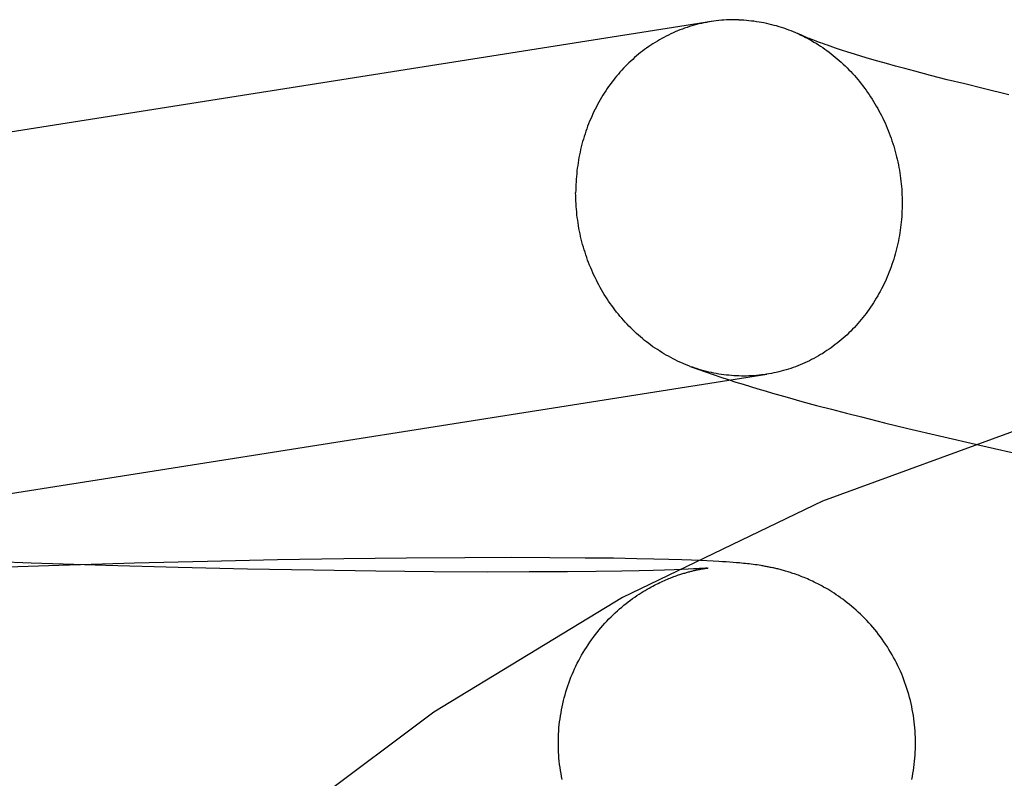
# Model space of a CAD drawing. Header units: inches. Extents: x 0 to 268, y 0 to 174.
# Tile 26 of 71: x 93.2523 to 93.3598, y 88.7492 to 88.8321. Entities that reach past the tile are written whole.
import ezdxf

# ---------------------------------------------------------------- set-up
doc = ezdxf.new("R2010")
doc.units = ezdxf.units.IN
doc.header["$LTSCALE"] = 14.749625
doc.header["$MEASUREMENT"] = 0
doc.linetypes.add('HIDDEN', pattern=[0.2, 0.1, -0.1])
doc.layers.add('DEFAULT_2', color=8, linetype='HIDDEN')

msp = doc.modelspace()

# ---------------------------------------------------------------- linework, layer by layer
at = {"layer": 'DEFAULT_2', "color": 8, "linetype": 'HIDDEN'}
for p, q in [((93.34204, 88.82878), (93.34139, 88.82899)), ((93.34273, 88.82856), (93.34204, 88.82878)), ((93.34348, 88.82833), (93.34273, 88.82856)), ((93.34427, 88.82808), (93.34348, 88.82833)), ((93.34511, 88.82783), (93.34427, 88.82808)), ((93.34601, 88.82757), (93.34511, 88.82783)), ((93.34695, 88.82731), (93.34601, 88.82757)), ((93.34794, 88.82703), (93.34695, 88.82731)), ((93.34898, 88.82675), (93.34794, 88.82703)), ((93.35006, 88.82646), (93.34898, 88.82675)), ((93.35177, 88.82601), (93.35006, 88.82646)), ((93.35359, 88.82554), (93.35177, 88.82601)), ((93.3555, 88.82507), (93.35359, 88.82554)), ((93.35751, 88.82458), (93.3555, 88.82507)), ((93.36032, 88.8239), (93.35751, 88.82458)), ((93.33611, 88.79085), (93.33771, 88.79041)), ((93.33771, 88.79041), (93.33932, 88.78997)), ((93.33932, 88.78997), (93.34094, 88.78954)), ((93.34094, 88.78954), (93.34258, 88.78912)), ((93.34258, 88.78912), (93.34423, 88.7887)), ((93.34423, 88.7887), (93.34674, 88.78808)), ((93.34674, 88.78808), (93.34928, 88.78746)), ((93.34928, 88.78746), (93.35274, 88.78664)), ((93.35274, 88.78664), (93.35717, 88.78562)), ((93.35717, 88.78562), (93.36262, 88.78439)), ((93.25358, 88.77275), (93.24522, 88.77305)), ((93.27282, 88.77293), (93.26484, 88.77273)), ((93.28046, 88.77309), (93.27282, 88.77293)), ((93.28771, 88.77321), (93.28046, 88.77309)), ((93.29453, 88.77329), (93.28771, 88.77321)), ((93.3009, 88.77333), (93.29453, 88.77329)), ((93.30599, 88.77334), (93.3009, 88.77333)), ((93.3102, 88.77333), (93.30599, 88.77334)), ((93.31404, 88.7733), (93.3102, 88.77333)), ((93.31715, 88.77327), (93.31404, 88.7733)), ((93.31971, 88.77322), (93.31715, 88.77327)), ((93.32157, 88.77318), (93.31971, 88.77322)), ((93.32319, 88.77314), (93.32157, 88.77318)), ((93.32462, 88.7731), (93.32319, 88.77314)), ((93.32568, 88.77306), (93.32462, 88.7731)), ((93.32665, 88.77302), (93.32568, 88.77306)), ((93.32736, 88.77299), (93.32665, 88.77302)), ((93.32802, 88.77295), (93.32736, 88.77299)), ((93.32864, 88.77292), (93.32802, 88.77295)), ((93.32907, 88.77289), (93.32864, 88.77292)), ((93.32947, 88.77287), (93.32907, 88.77289)), ((93.32986, 88.77284), (93.32947, 88.77287)), ((93.33023, 88.77281), (93.32986, 88.77284)), ((93.33058, 88.77279), (93.33023, 88.77281)), ((93.25657, 88.77249), (93.24805, 88.7722)), ((93.26173, 88.77249), (93.25358, 88.77275)), ((93.26484, 88.77273), (93.25657, 88.77249)), ((93.26961, 88.77227), (93.26173, 88.77249)), ((93.27718, 88.77209), (93.26961, 88.77227)), ((93.28439, 88.77196), (93.27718, 88.77209)), ((93.29119, 88.77186), (93.28439, 88.77196)), ((93.29753, 88.7718), (93.29119, 88.77186)), ((93.30338, 88.77177), (93.29753, 88.7718)), ((93.30796, 88.77178), (93.30338, 88.77177)), ((93.31213, 88.7718), (93.30796, 88.77178)), ((93.31526, 88.77183), (93.31213, 88.7718)), ((93.31806, 88.77187), (93.31526, 88.77183)), ((93.31996, 88.77191), (93.31806, 88.77187)), ((93.32149, 88.77194), (93.31996, 88.77191)), ((93.32273, 88.77198), (93.32149, 88.77194)), ((93.32376, 88.77201), (93.32273, 88.77198)), ((93.3246, 88.77204), (93.32376, 88.77201)), ((93.3253, 88.77207), (93.3246, 88.77204)), ((93.32588, 88.7721), (93.3253, 88.77207)), ((93.32624, 88.77212), (93.32588, 88.7721)), ((93.32654, 88.77214), (93.32624, 88.77212)), ((93.3268, 88.77216), (93.32654, 88.77214)), ((93.32701, 88.77217), (93.3268, 88.77216)), ((93.32681, 88.77211), (93.32693, 88.77213)), ((93.32693, 88.77213), (93.32704, 88.77215)), ((93.32719, 88.77218), (93.32701, 88.77217)), ((93.32704, 88.77215), (93.32715, 88.77216)), ((93.32715, 88.77216), (93.32723, 88.77218)), ((93.32732, 88.77219), (93.32719, 88.77218)), ((93.32723, 88.77218), (93.32731, 88.77219)), ((93.32738, 88.7722), (93.32732, 88.77219)), ((93.32743, 88.7722), (93.32741, 88.7722)), ((93.32742, 88.7722), (93.32744, 88.7722)), ((93.32745, 88.7722), (93.32746, 88.77221)), ((93.32746, 88.77221), (93.32745, 88.7722)), ((93.32747, 88.77221), (93.32747, 88.77221)), ((93.32747, 88.77221), (93.32747, 88.77221)), ((93.33091, 88.77276), (93.33058, 88.77279)), ((93.33113, 88.77274), (93.33091, 88.77276)), ((93.33134, 88.77271), (93.33113, 88.77274)), ((93.33156, 88.77269), (93.33134, 88.77271)), ((93.33177, 88.77267), (93.33156, 88.77269)), ((93.33198, 88.77265), (93.33177, 88.77267)), ((93.33219, 88.77262), (93.33198, 88.77265)), ((93.3324, 88.77259), (93.33219, 88.77262)), ((93.33261, 88.77257), (93.3324, 88.77259)), ((93.33283, 88.77254), (93.33261, 88.77257)), ((93.33304, 88.7725), (93.33283, 88.77254))]:
    msp.add_line(p, q, dxfattribs=at)
for points in [[(93.33085, 88.83208), (93.33057, 88.83209), (93.3303, 88.83209), (93.33002, 88.83209), (93.32975, 88.83208), (93.32948, 88.83207), (93.3292, 88.83205), (93.32893, 88.83203), (93.32866, 88.832), (93.32838, 88.83197), (93.32811, 88.83194), (93.32784, 88.8319), (93.11036, 88.79761)], [(93.33085, 88.83208), (93.33112, 88.83207), (93.3314, 88.83206), (93.33167, 88.83204), (93.33194, 88.83201), (93.33222, 88.83198), (93.33249, 88.83195), (93.33276, 88.83191), (93.33304, 88.83187), (93.33331, 88.83182), (93.33358, 88.83177), (93.33385, 88.83171), (93.33412, 88.83165), (93.33439, 88.83158), (93.33466, 88.83151), (93.33493, 88.83144), (93.33519, 88.83136), (93.33546, 88.83128), (93.33572, 88.83119), (93.33599, 88.8311), (93.33625, 88.831), (93.33651, 88.8309), (93.33677, 88.83079), (93.33703, 88.83068), (93.33729, 88.83057)], [(93.32781, 88.83189), (93.32757, 88.83185), (93.3273, 88.8318), (93.32703, 88.83175), (93.32677, 88.83169), (93.3265, 88.83163), (93.32623, 88.83156), (93.32597, 88.83149), (93.32571, 88.83142), (93.32544, 88.83134), (93.32518, 88.83125), (93.32492, 88.83116), (93.32467, 88.83107), (93.32441, 88.83097), (93.32415, 88.83087), (93.3239, 88.83076), (93.32365, 88.83065), (93.3234, 88.83053), (93.32315, 88.83041), (93.3229, 88.83029), (93.32266, 88.83016), (93.32242, 88.83003), (93.32217, 88.82989), (93.32194, 88.82975), (93.3217, 88.82961), (93.32146, 88.82946), (93.32123, 88.82931), (93.321, 88.82915), (93.32077, 88.82899), (93.32055, 88.82883), (93.32033, 88.82866), (93.32011, 88.82849), (93.31989, 88.82831), (93.31967, 88.82813), (93.31946, 88.82795), (93.31925, 88.82776), (93.31904, 88.82757), (93.31884, 88.82738), (93.31864, 88.82718), (93.31844, 88.82698), (93.31824, 88.82678), (93.31805, 88.82657), (93.31786, 88.82636), (93.31768, 88.82614), (93.31749, 88.82593), (93.31731, 88.82571), (93.31714, 88.82548), (93.31696, 88.82526), (93.31679, 88.82503), (93.31662, 88.8248), (93.31646, 88.82456), (93.3163, 88.82432), (93.31614, 88.82408), (93.31599, 88.82384), (93.31584, 88.82359), (93.31569, 88.82334), (93.31555, 88.82309), (93.31541, 88.82284), (93.31528, 88.82258), (93.31515, 88.82232), (93.31502, 88.82206), (93.31489, 88.8218), (93.31477, 88.82153), (93.31466, 88.82126), (93.31454, 88.82099), (93.31443, 88.82072), (93.31433, 88.82045), (93.31423, 88.82017), (93.31413, 88.8199), (93.31404, 88.81962), (93.31395, 88.81934), (93.31386, 88.81906), (93.31378, 88.81877), (93.3137, 88.81849), (93.31363, 88.8182), (93.31356, 88.81791), (93.3135, 88.81762), (93.31344, 88.81733), (93.31338, 88.81704), (93.31333, 88.81675), (93.31328, 88.81646), (93.31324, 88.81616), (93.3132, 88.81587), (93.31316, 88.81557), (93.31313, 88.81527), (93.3131, 88.81498), (93.31308, 88.81468), (93.31306, 88.81438), (93.31304, 88.81408), (93.31303, 88.81378), (93.31303, 88.81348), (93.31302, 88.81318)], [(93.34139, 88.82899), (93.3408, 88.8292), (93.34052, 88.82929), (93.34025, 88.82939), (93.34, 88.82948), (93.33975, 88.82957), (93.33952, 88.82965), (93.3393, 88.82973), (93.3391, 88.82981), (93.3389, 88.82989), (93.33871, 88.82996), (93.33854, 88.83003), (93.33837, 88.83009), (93.33822, 88.83016), (93.33808, 88.83022), (93.33794, 88.83027), (93.33782, 88.83033), (93.33771, 88.83038), (93.33761, 88.83042), (93.33751, 88.83047), (93.33729, 88.83057)], [(93.33743, 88.8305), (93.33754, 88.83045), (93.33779, 88.83033), (93.33805, 88.8302), (93.3383, 88.83007), (93.33854, 88.82994), (93.33879, 88.8298), (93.33904, 88.82965), (93.33928, 88.82951), (93.33952, 88.82935), (93.33976, 88.8292), (93.34, 88.82904), (93.34023, 88.82888), (93.34046, 88.82871), (93.34069, 88.82854), (93.34092, 88.82837), (93.34114, 88.82819), (93.34137, 88.82801), (93.34159, 88.82782), (93.34181, 88.82763), (93.34202, 88.82744), (93.34223, 88.82724), (93.34244, 88.82704), (93.34265, 88.82684), (93.34285, 88.82663), (93.34306, 88.82642), (93.34325, 88.82621), (93.34345, 88.82599), (93.34364, 88.82577), (93.34383, 88.82555), (93.34402, 88.82533), (93.3442, 88.8251), (93.34438, 88.82487), (93.34456, 88.82463), (93.34473, 88.82439), (93.3449, 88.82415), (93.34507, 88.82391), (93.34523, 88.82367), (93.34539, 88.82342), (93.34555, 88.82317), (93.3457, 88.82291), (93.34585, 88.82266), (93.346, 88.8224), (93.34614, 88.82214), (93.34628, 88.82188), (93.34642, 88.82161), (93.34655, 88.82135), (93.34668, 88.82108), (93.3468, 88.82081), (93.34692, 88.82053), (93.34704, 88.82026), (93.34715, 88.81998), (93.34726, 88.8197), (93.34737, 88.81942), (93.34747, 88.81914), (93.34756, 88.81886), (93.34766, 88.81857), (93.34775, 88.81829), (93.34783, 88.818), (93.34791, 88.81771), (93.34799, 88.81742), (93.34806, 88.81713), (93.34813, 88.81684), (93.3482, 88.81655), (93.34826, 88.81625), (93.34831, 88.81596), (93.34837, 88.81566), (93.34841, 88.81536), (93.34846, 88.81507), (93.3485, 88.81477), (93.34853, 88.81447), (93.34857, 88.81417), (93.34859, 88.81387), (93.34862, 88.81357), (93.34864, 88.81328), (93.34865, 88.81298), (93.34866, 88.81268), (93.34867, 88.81238), (93.34867, 88.81208)], [(93.32553, 88.79423), (93.32544, 88.79426), (93.32518, 88.79436), (93.32492, 88.79447), (93.32467, 88.79458), (93.32441, 88.79469), (93.32415, 88.79481), (93.3239, 88.79493), (93.32365, 88.79506), (93.3234, 88.79519), (93.32315, 88.79533), (93.3229, 88.79546), (93.32266, 88.79561), (93.32242, 88.79575), (93.32217, 88.79591), (93.32194, 88.79606), (93.3217, 88.79622), (93.32146, 88.79638), (93.32123, 88.79655), (93.321, 88.79672), (93.32077, 88.7969), (93.32055, 88.79707), (93.32033, 88.79726), (93.32011, 88.79744), (93.31989, 88.79763), (93.31967, 88.79782), (93.31946, 88.79802), (93.31925, 88.79822), (93.31904, 88.79842), (93.31884, 88.79863), (93.31864, 88.79884), (93.31844, 88.79905), (93.31824, 88.79927), (93.31805, 88.79949), (93.31786, 88.79971), (93.31768, 88.79993), (93.31749, 88.80016), (93.31731, 88.8004), (93.31714, 88.80063), (93.31696, 88.80087), (93.31679, 88.80111), (93.31662, 88.80135), (93.31646, 88.8016), (93.3163, 88.80184), (93.31614, 88.80209), (93.31599, 88.80235), (93.31584, 88.8026), (93.31569, 88.80286), (93.31555, 88.80312), (93.31541, 88.80338), (93.31528, 88.80365), (93.31515, 88.80392), (93.31502, 88.80418), (93.31489, 88.80446), (93.31477, 88.80473), (93.31466, 88.805), (93.31454, 88.80528), (93.31443, 88.80556), (93.31433, 88.80584), (93.31423, 88.80612), (93.31413, 88.8064), (93.31404, 88.80669), (93.31395, 88.80697), (93.31386, 88.80726), (93.31378, 88.80755), (93.3137, 88.80784), (93.31363, 88.80813), (93.31356, 88.80842), (93.3135, 88.80872), (93.31344, 88.80901), (93.31338, 88.8093), (93.31333, 88.8096), (93.31328, 88.8099), (93.31324, 88.81019), (93.3132, 88.81049), (93.31316, 88.81079), (93.31313, 88.81109), (93.3131, 88.81139), (93.31308, 88.81169), (93.31306, 88.81199), (93.31304, 88.81229), (93.31303, 88.81259), (93.31303, 88.81288), (93.31302, 88.81318)], [(93.34867, 88.81208), (93.34867, 88.81178), (93.34866, 88.81148), (93.34865, 88.81118), (93.34864, 88.81088), (93.34862, 88.81058), (93.34859, 88.81028), (93.34857, 88.80999), (93.34853, 88.80969), (93.3485, 88.80939), (93.34846, 88.8091), (93.34841, 88.80881), (93.34837, 88.80851), (93.34831, 88.80822), (93.34826, 88.80793), (93.3482, 88.80764), (93.34813, 88.80735), (93.34806, 88.80706), (93.34799, 88.80677), (93.34791, 88.80649), (93.34783, 88.80621), (93.34775, 88.80592), (93.34766, 88.80564), (93.34756, 88.80536), (93.34747, 88.80509), (93.34737, 88.80481), (93.34726, 88.80454), (93.34715, 88.80427), (93.34704, 88.804), (93.34692, 88.80373), (93.3468, 88.80346), (93.34668, 88.8032), (93.34655, 88.80294), (93.34642, 88.80268), (93.34628, 88.80242), (93.34614, 88.80217), (93.346, 88.80192), (93.34585, 88.80167), (93.3457, 88.80142), (93.34555, 88.80118), (93.34539, 88.80094), (93.34523, 88.8007), (93.34507, 88.80047), (93.3449, 88.80023), (93.34473, 88.8), (93.34456, 88.79978), (93.34438, 88.79955), (93.3442, 88.79933), (93.34402, 88.79912), (93.34383, 88.7989), (93.34364, 88.79869), (93.34345, 88.79848), (93.34325, 88.79828), (93.34306, 88.79808), (93.34285, 88.79788), (93.34265, 88.79769), (93.34244, 88.7975), (93.34223, 88.79731), (93.34202, 88.79713), (93.34181, 88.79695), (93.34159, 88.79677), (93.34137, 88.7966), (93.34114, 88.79643), (93.34092, 88.79627), (93.34069, 88.79611), (93.34046, 88.79595), (93.34023, 88.7958), (93.34, 88.79565), (93.33976, 88.79551), (93.33952, 88.79537), (93.33928, 88.79523), (93.33904, 88.7951), (93.33879, 88.79497), (93.33854, 88.79485), (93.3383, 88.79473), (93.33805, 88.79461), (93.33779, 88.7945), (93.33754, 88.79439), (93.33729, 88.79429), (93.33703, 88.79419), (93.33677, 88.7941), (93.33651, 88.79401), (93.33625, 88.79393), (93.33599, 88.79385), (93.33572, 88.79377), (93.33546, 88.7937), (93.33519, 88.79363), (93.33493, 88.79357), (93.33466, 88.79351), (93.33439, 88.79346), (93.33412, 88.79341), (93.33388, 88.79337)], [(93.13606, 88.76225), (93.1364, 88.76229), (93.13673, 88.76233), (93.13704, 88.76237), (93.13735, 88.7624), (93.13765, 88.76244), (93.13793, 88.76248), (93.13821, 88.76252), (93.13848, 88.76256), (93.33388, 88.79337)], [(93.32553, 88.79423), (93.32636, 88.79392), (93.32721, 88.79362), (93.32804, 88.79333), (93.32887, 88.79306), (93.32969, 88.79279), (93.3305, 88.79252), (93.33131, 88.79227), (93.33212, 88.79202), (93.33292, 88.79178), (93.33372, 88.79154), (93.33452, 88.79131), (93.33611, 88.79085)], [(93.33085, 88.79318), (93.33057, 88.79319), (93.3303, 88.7932), (93.33002, 88.79322), (93.32975, 88.79325), (93.32948, 88.79328), (93.3292, 88.79331), (93.32893, 88.79335), (93.32866, 88.79339), (93.32838, 88.79344), (93.32811, 88.79349), (93.32784, 88.79355), (93.32757, 88.79361), (93.3273, 88.79368), (93.32703, 88.79375), (93.32677, 88.79382), (93.3265, 88.7939), (93.32623, 88.79398), (93.32597, 88.79407), (93.32571, 88.79416)], [(93.33385, 88.79336), (93.33358, 88.79332), (93.33331, 88.79329), (93.33304, 88.79326), (93.33276, 88.79323), (93.33249, 88.79321), (93.33222, 88.79319), (93.33194, 88.79318), (93.33167, 88.79317), (93.3314, 88.79317), (93.33112, 88.79317), (93.33085, 88.79318)], [(93.31113, 88.75309), (93.31113, 88.75339), (93.31114, 88.75373), (93.31116, 88.75407), (93.31118, 88.7544), (93.3112, 88.75474), (93.31123, 88.75507), (93.31127, 88.7554), (93.31131, 88.75574), (93.31136, 88.75607), (93.31142, 88.7564), (93.31148, 88.75673), (93.31154, 88.75706), (93.31162, 88.75739), (93.31169, 88.75772), (93.31178, 88.75804), (93.31186, 88.75837), (93.31196, 88.75869), (93.31206, 88.75901), (93.31216, 88.75933), (93.31227, 88.75964), (93.31239, 88.75996), (93.31251, 88.76027), (93.31264, 88.76058), (93.31277, 88.76089), (93.31291, 88.7612), (93.31305, 88.7615), (93.3132, 88.7618), (93.31335, 88.7621), (93.31351, 88.76239), (93.31367, 88.76269), (93.31384, 88.76298), (93.31401, 88.76326), (93.31419, 88.76354), (93.31437, 88.76382), (93.31456, 88.7641), (93.31475, 88.76437), (93.31495, 88.76464), (93.31515, 88.76491), (93.31535, 88.76517), (93.31556, 88.76542), (93.31577, 88.76568), (93.31599, 88.76593), (93.3162, 88.76617), (93.31643, 88.76641), (93.31665, 88.76664), (93.31688, 88.76687), (93.31711, 88.7671), (93.31734, 88.76732), (93.31758, 88.76753), (93.31781, 88.76774), (93.31805, 88.76794), (93.31829, 88.76814), (93.31853, 88.76833), (93.31877, 88.76852), (93.319, 88.7687), (93.31924, 88.76887), (93.31948, 88.76903), (93.31971, 88.76919), (93.31994, 88.76935), (93.32017, 88.76949), (93.32039, 88.76963), (93.32061, 88.76976), (93.32082, 88.76989), (93.32103, 88.77001), (93.32124, 88.77012), (93.32144, 88.77023), (93.32164, 88.77033), (93.32183, 88.77043), (93.32202, 88.77052), (93.3222, 88.77061), (93.32238, 88.77069), (93.32255, 88.77077), (93.32271, 88.77085), (93.32287, 88.77092), (93.32303, 88.77098), (93.32318, 88.77105), (93.32333, 88.77111), (93.32348, 88.77116), (93.32361, 88.77122), (93.32375, 88.77127), (93.32388, 88.77132), (93.32401, 88.77136), (93.32414, 88.77141), (93.32426, 88.77145), (93.32438, 88.77149), (93.32449, 88.77152), (93.32461, 88.77156), (93.32472, 88.7716), (93.32483, 88.77163), (93.32494, 88.77166), (93.32504, 88.77169), (93.32514, 88.77172), (93.32524, 88.77175), (93.32534, 88.77178), (93.32544, 88.7718), (93.32553, 88.77183), (93.32562, 88.77185), (93.32571, 88.77187), (93.3258, 88.7719), (93.32589, 88.77192), (93.32598, 88.77194), (93.32606, 88.77196), (93.32614, 88.77197), (93.32623, 88.77199), (93.32631, 88.77201), (93.32639, 88.77203), (93.32646, 88.77204), (93.32654, 88.77206), (93.32661, 88.77207), (93.32668, 88.77208), (93.32674, 88.7721), (93.32681, 88.77211)], [(93.32731, 88.77219), (93.32737, 88.77219), (93.3274, 88.7722)], [(93.35013, 88.75309), (93.35013, 88.7534), (93.35012, 88.75374), (93.35011, 88.75407), (93.35009, 88.75441), (93.35006, 88.75475), (93.35003, 88.75508), (93.34999, 88.75542), (93.34995, 88.75575), (93.3499, 88.75609), (93.34985, 88.75642), (93.34978, 88.75675), (93.34972, 88.75708), (93.34965, 88.75741), (93.34957, 88.75774), (93.34948, 88.75807), (93.3494, 88.75839), (93.3493, 88.75872), (93.3492, 88.75904), (93.34909, 88.75936), (93.34898, 88.75968), (93.34887, 88.75999), (93.34874, 88.76031), (93.34862, 88.76062), (93.34848, 88.76093), (93.34835, 88.76124), (93.3482, 88.76154), (93.34805, 88.76184), (93.3479, 88.76214), (93.34774, 88.76244), (93.34758, 88.76273), (93.34741, 88.76302), (93.34723, 88.76331), (93.34706, 88.7636), (93.34687, 88.76388), (93.34668, 88.76415), (93.34649, 88.76443), (93.34629, 88.7647), (93.34609, 88.76496), (93.34589, 88.76523), (93.34568, 88.76548), (93.34547, 88.76574), (93.34525, 88.76599), (93.34503, 88.76623), (93.3448, 88.76648), (93.34458, 88.76671), (93.34435, 88.76694), (93.34411, 88.76717), (93.34388, 88.76739), (93.34364, 88.76761), (93.3434, 88.76782), (93.34316, 88.76802), (93.34292, 88.76822), (93.34268, 88.76842), (93.34244, 88.7686), (93.34219, 88.76879), (93.34195, 88.76896), (93.34171, 88.76913), (93.34147, 88.76929), (93.34124, 88.76945), (93.341, 88.7696), (93.34077, 88.76974), (93.34055, 88.76988), (93.34032, 88.77001), (93.3401, 88.77013), (93.33989, 88.77025), (93.33967, 88.77037), (93.33947, 88.77047), (93.33927, 88.77057), (93.33907, 88.77067), (93.33888, 88.77076), (93.33869, 88.77085), (93.33851, 88.77093), (93.33833, 88.77101), (93.33815, 88.77108), (93.33798, 88.77116), (93.33782, 88.77122), (93.33765, 88.77129), (93.3375, 88.77135), (93.33734, 88.77141), (93.33719, 88.77146), (93.33704, 88.77152), (93.3369, 88.77157), (93.33675, 88.77162), (93.33661, 88.77166), (93.33648, 88.77171), (93.33634, 88.77175), (93.33621, 88.77179), (93.33608, 88.77183), (93.33595, 88.77187), (93.33583, 88.7719), (93.3357, 88.77194), (93.33558, 88.77197), (93.33546, 88.772), (93.33534, 88.77204), (93.33522, 88.77207), (93.3351, 88.7721), (93.33498, 88.77213), (93.33486, 88.77215), (93.33474, 88.77218), (93.33462, 88.77221), (93.3345, 88.77223), (93.33438, 88.77226), (93.33427, 88.77228), (93.33415, 88.77231), (93.33404, 88.77233), (93.33392, 88.77235), (93.33381, 88.77237), (93.3337, 88.77239), (93.33359, 88.77241), (93.33348, 88.77243), (93.33337, 88.77245), (93.33326, 88.77247), (93.33304, 88.7725)], [(93.31154, 88.74911), (93.31148, 88.74944), (93.31142, 88.74977), (93.31136, 88.7501), (93.31131, 88.75043), (93.31127, 88.75076), (93.31123, 88.7511), (93.3112, 88.75143), (93.31118, 88.75177), (93.31116, 88.7521), (93.31114, 88.75244), (93.31113, 88.75278), (93.31113, 88.75309)], [(93.34972, 88.74911), (93.34979, 88.74944), (93.34985, 88.74977), (93.3499, 88.7501), (93.34995, 88.75043), (93.34999, 88.75076), (93.35003, 88.7511), (93.35006, 88.75143), (93.35009, 88.75177), (93.35011, 88.75211), (93.35012, 88.75244), (93.35013, 88.75278), (93.35013, 88.75309)]]:
    msp.add_lwpolyline(points, dxfattribs=at)
msp.add_arc((93.4373, 88.54916), 0.25, 90, 270, dxfattribs=at)

doc.saveas('drawing.dxf')
